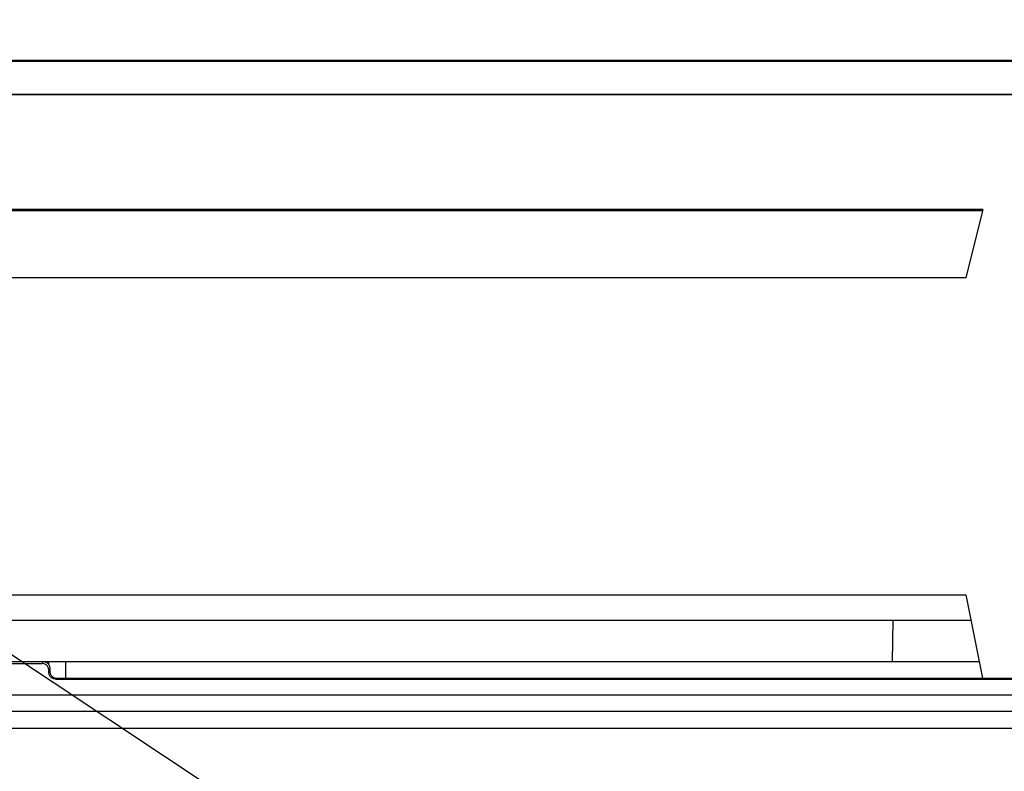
# Model space of a CAD drawing. Extents: x 0 to 1680, y 0 to 1188.
# Tile 42 of 53: x 1318 to 1348, y 1042 to 1064. Entities that reach past the tile are written whole.
import ezdxf

# ---------------------------------------------------------------- set-up
doc = ezdxf.new("R2010")
doc.units = 0
doc.header["$LTSCALE"] = 92.4
for name, color, linetype in [('06__ASM_ALL_SURFS', 7, 'CONTINUOUS'), ('ALL_FEATURES', 7, 'CONTINUOUS'), ('ALL_NOTE', 7, 'CONTINUOUS')]:
    doc.layers.add(name, color=color, linetype=linetype)

msp = doc.modelspace()

# ---------------------------------------------------------------- linework, layer by layer
at = {"layer": '06__ASM_ALL_SURFS', "color": 7, "linetype": 'CONTINUOUS'}
msp.add_line((1346.573, 1046.458), (1309.419, 1046.458), dxfattribs=at)
at = {"layer": 'ALL_FEATURES', "color": 7, "linetype": 'CONTINUOUS'}
for p, q in [((1228.831, 1063.259), (1393.831, 1063.259)), ((1229.092, 1063.224), (1391.959, 1063.224)), ((1389.92, 1062.224), (1231.92, 1062.224)), ((1386.414, 1062.213), (1309.425, 1062.213)), ((1346.932, 1058.773), (1309.87, 1058.773)), ((1346.922, 1058.732), (1309.911, 1058.732)), ((1346.932, 1058.773), (1346.42, 1056.724)), ((1346.42, 1056.724), (1311.42, 1056.724)), ((1311.42, 1047.224), (1346.42, 1047.224)), ((1346.42, 1047.224), (1346.92, 1044.724)), ((1344.22, 1045.224), (1344.241, 1046.458)), ((1309.86, 1045.164), (1318.715, 1045.164)), ((1309.919, 1045.224), (1346.82, 1045.224)), ((1318.913, 1045.129), (1318.911, 1045.224)), ((1318.915, 1044.894), (1318.915, 1044.964)), ((1318.945, 1045.024), (1318.945, 1044.924)), ((1319.083, 1044.734), (1319.145, 1044.724)), ((1319.115, 1044.694), (1376.724, 1044.694)), ((1319.145, 1044.724), (1376.695, 1044.724)), ((1231.92, 1044.224), (1389.92, 1044.224)), ((1231.925, 1044.229), (1389.914, 1044.229)), ((1223.305, 1043.224), (1394.12, 1043.224))]:
    msp.add_line(p, q, dxfattribs=at)
at = {"layer": 'ALL_FEATURES', "color": 9, "linetype": 'CONTINUOUS'}
for p, q in [((1318.745, 1045.224), (1318.715, 1045.164)), ((1319.411, 1045.224), (1319.42, 1044.724)), ((1318.945, 1045.024), (1318.915, 1044.964)), ((1318.945, 1044.924), (1318.915, 1044.894)), ((1319.145, 1044.724), (1319.115, 1044.694)), ((1393.94, 1043.724), (1234.088, 1043.724))]:
    msp.add_line(p, q, dxfattribs=at)
at = {"layer": 'ALL_FEATURES', "color": 7, "linetype": 'CONTINUOUS'}
for points in [[(1318.915, 1044.964), (1318.905, 1045.026), (1318.877, 1045.082), (1318.832, 1045.126), (1318.777, 1045.155), (1318.715, 1045.164)], [(1318.745, 1045.224), (1318.806, 1045.214), (1318.863, 1045.185), (1318.906, 1045.142)], [(1318.906, 1045.142), (1318.935, 1045.086), (1318.945, 1045.024)], [(1319.115, 1044.694), (1319.053, 1044.704), (1318.997, 1044.732), (1318.953, 1044.777), (1318.925, 1044.832), (1318.915, 1044.894)], [(1318.945, 1044.924), (1318.954, 1044.862), (1318.983, 1044.806), (1319.027, 1044.762), (1319.083, 1044.734)]]:
    msp.add_lwpolyline(points, dxfattribs=at)
at = {"layer": 'ALL_NOTE', "color": 2, "linetype": 'CONTINUOUS'}
msp.add_line((1278.974, 1071.204), (1368.926, 1011.496), dxfattribs=at)

doc.saveas('drawing.dxf')
